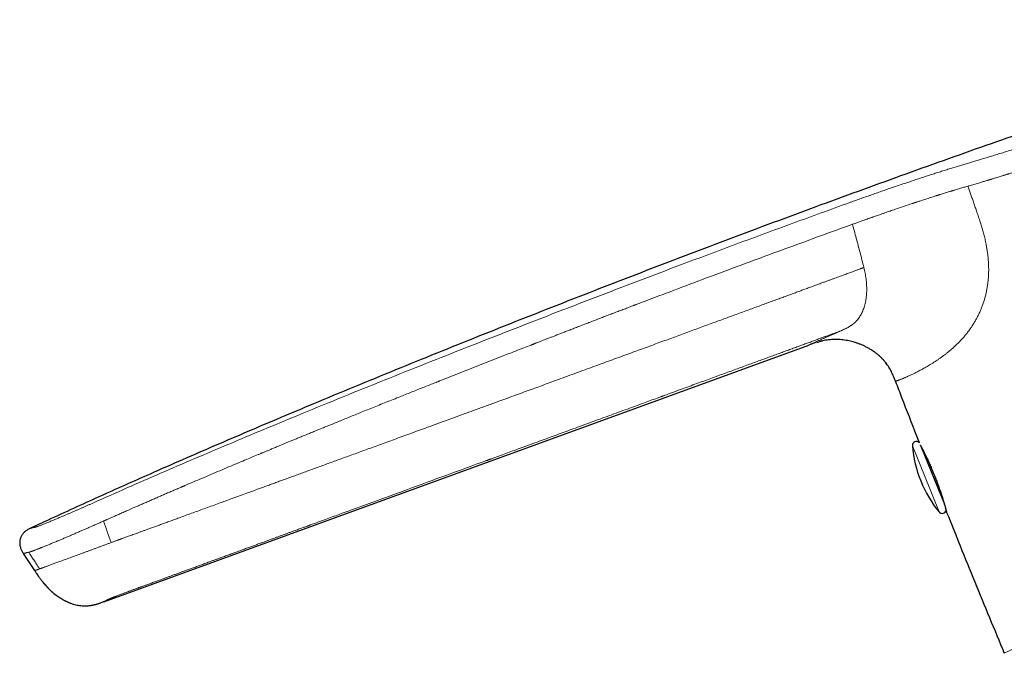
# Model space of a CAD drawing. Header units: millimetres. Extents: x 8 to 763, y 12 to 745.
# Tile 1 of 45: x 110 to 185, y 521 to 569. Entities that reach past the tile are written whole.
import ezdxf

# ---------------------------------------------------------------- set-up
doc = ezdxf.new("R2010")
doc.units = ezdxf.units.MM

msp = doc.modelspace()

# ---------------------------------------------------------------- linework, layer by layer
at = {"color": 7, "linetype": 'Continuous', "lineweight": 30}
for p, q in [((116.696, 524.909), (170, 544.31)), ((170.638, 544.527), (170.641, 544.527)), ((171.029, 544.627), (171.034, 544.628)), ((175.573, 543.263), (175.582, 543.255)), ((175.847, 542.943), (175.868, 542.914)), ((178.482, 536.667), (180.251, 532.288)), ((180.417, 531.696), (180.427, 531.666)), ((180.427, 531.666), (180.427, 531.666)), ((111.156, 530.461), (111.132, 530.45)), ((111.159, 530.462), (111.156, 530.461)), ((111.474, 527.26), (110.625, 528.559)), ((111.474, 527.26), (111.592, 527.08)), ((111.841, 527.394), (111.838, 527.393)), ((112.918, 525.543), (113.024, 525.46)), ((112.922, 525.54), (112.922, 525.54))]:
    msp.add_line(p, q, dxfattribs=at)
at = {"color": 8, "linetype": 'Continuous', "lineweight": 0}
for p, q in [((177.838, 536.696), (179.859, 531.694)), ((184.786, 521.012), (205.737, 531.23)), ((116.698, 524.91), (116.699, 524.91))]:
    msp.add_line(p, q, dxfattribs=at)
at = {"color": 7, "linetype": 'Continuous', "lineweight": 30}
for centre, radius, start, end in [((178.137, 536.72), 0.3, 44.72964, 184.55851), ((186.809, 537.411), 9, 184.55851, 219.44169), ((180.09, 531.884), 0.3, 219.44169, 348.66207), ((118.094, 520.724), 4.413, 108.38868, 111.3775)]:
    msp.add_arc(centre, radius, start, end, dxfattribs=at)
for points, knots in [([(211.728, 568.901), (210.849, 568.621), (208.887, 567.994), (205.845, 567.008), (202.599, 565.944), (199.356, 564.868), (196.132, 563.786), (192.928, 562.698), (189.746, 561.606), (186.567, 560.503), (183.374, 559.383), (180.167, 558.247), (176.948, 557.093), (173.733, 555.928), (170.522, 554.752), (167.314, 553.564), (164.109, 552.365), (160.909, 551.156), (157.716, 549.936), (154.529, 548.706), (151.345, 547.465), (148.164, 546.212), (145.006, 544.956), (141.871, 543.695), (138.759, 542.431), (135.652, 541.155), (132.756, 539.953), (130.072, 538.826), (127.597, 537.777), (125.126, 536.717), (122.659, 535.647), (120.372, 534.642), (118.263, 533.705), (116.333, 532.838), (114.406, 531.963), (112.68, 531.171), (111.598, 530.667), (111.156, 530.46)], [0, 0, 0, 0, 0.025681, 0.05736, 0.089058, 0.120781, 0.152535, 0.183755, 0.214993, 0.246229, 0.277437, 0.30923, 0.340965, 0.372687, 0.404431, 0.436192, 0.46796, 0.49973, 0.531434, 0.563146, 0.594868, 0.626599, 0.658339, 0.689517, 0.720697, 0.751876, 0.783055, 0.807999, 0.832948, 0.857902, 0.882866, 0.907842, 0.927475, 0.94712, 0.96677, 0.986403, 1, 1, 1, 1]), ([(170.641, 544.527), (170.636, 544.526), (170.56, 544.505), (170.415, 544.457), (170.207, 544.386), (170.069, 544.335), (170, 544.31)], [0, 0, 0, 0, 0.024428, 0.349623, 0.6748, 1, 1, 1, 1]), ([(170.638, 544.526), (170.646, 544.529), (170.714, 544.55), (170.844, 544.584), (170.969, 544.616), (171.032, 544.628), (171.034, 544.628)], [0, 0, 0, 0, 0.062917, 0.524971, 0.987075, 1, 1, 1, 1]), ([(175.634, 543.196), (175.609, 543.224), (175.54, 543.301), (175.418, 543.42), (175.269, 543.553), (175.114, 543.68), (174.953, 543.799), (174.773, 543.92), (174.574, 544.042), (174.354, 544.161), (174.129, 544.269), (173.906, 544.363), (173.688, 544.444), (173.475, 544.513), (173.259, 544.573), (173.041, 544.624), (172.822, 544.666), (172.603, 544.698), (172.384, 544.72), (172.164, 544.732), (171.943, 544.734), (171.72, 544.725), (171.497, 544.705), (171.275, 544.675), (171.056, 544.635), (170.912, 544.6), (170.84, 544.583)], [0, 0, 0, 0, 0.021199, 0.059435, 0.097681, 0.135944, 0.174222, 0.212502, 0.260332, 0.308152, 0.355975, 0.403801, 0.446655, 0.489507, 0.532359, 0.575214, 0.618075, 0.660172, 0.702261, 0.744338, 0.786409, 0.829248, 0.872095, 0.914947, 0.9578, 1, 1, 1, 1]), ([(175.573, 543.263), (175.576, 543.26), (175.627, 543.209), (175.719, 543.102), (175.814, 542.989), (175.861, 542.924), (175.867, 542.914)], [0, 0, 0, 0, 0.025898, 0.473876, 0.922947, 1, 1, 1, 1]), ([(176.558, 541.564), (176.534, 541.626), (176.487, 541.75), (176.413, 541.936), (176.334, 542.12), (176.248, 542.301), (176.155, 542.478), (176.052, 542.65), (175.946, 542.811), (175.87, 542.911), (175.834, 542.959)], [0, 0, 0, 0, 0.126711, 0.253413, 0.38012, 0.506825, 0.633494, 0.760175, 0.88687, 1, 1, 1, 1]), ([(176.56, 541.564), (176.714, 541.159), (177.237, 539.787), (177.834, 538.243), (178.28, 537.105), (178.349, 536.93)], [0, 0, 0, 0, 0.26189, 0.88666, 1, 1, 1, 1]), ([(178.46, 536.708), (178.467, 536.694), (178.483, 536.664), (178.51, 536.612), (178.54, 536.554), (178.571, 536.495), (178.6, 536.438), (178.628, 536.382), (178.655, 536.33), (178.681, 536.279), (178.706, 536.228), (178.732, 536.176), (178.763, 536.112), (178.801, 536.035), (178.847, 535.941), (178.899, 535.831), (178.96, 535.702), (179.029, 535.553), (179.1, 535.398), (179.172, 535.236), (179.245, 535.07), (179.318, 534.899), (179.391, 534.726), (179.463, 534.549), (179.535, 534.371), (179.605, 534.191), (179.673, 534.012), (179.739, 533.834), (179.803, 533.659), (179.864, 533.487), (179.922, 533.318), (179.978, 533.154), (180.03, 532.995), (180.08, 532.842), (180.127, 532.696), (180.167, 532.564), (180.203, 532.446), (180.235, 532.341), (180.264, 532.242), (180.291, 532.149), (180.316, 532.064), (180.337, 531.991), (180.354, 531.93), (180.369, 531.877), (180.382, 531.827), (180.393, 531.786), (180.402, 531.753), (180.409, 531.728), (180.414, 531.709), (180.417, 531.698), (180.417, 531.698), (180.417, 531.698)], [0, 0, 0, 0, 0.01743, 0.036908, 0.055157, 0.072179, 0.087976, 0.101616, 0.114191, 0.125701, 0.13661, 0.147578, 0.158612, 0.176051, 0.193596, 0.211255, 0.235531, 0.260045, 0.284715, 0.309384, 0.334061, 0.358756, 0.383481, 0.408252, 0.433089, 0.457971, 0.482798, 0.507582, 0.532334, 0.557062, 0.58177, 0.606459, 0.631134, 0.6558, 0.680462, 0.70521, 0.726055, 0.747117, 0.768397, 0.789895, 0.811609, 0.833531, 0.850716, 0.869141, 0.888799, 0.90968, 0.927261, 0.945616, 0.964741, 0.984638, 1, 1, 1, 1]), ([(180.427, 531.666), (180.766, 530.82), (181.468, 529.069), (182.546, 526.418), (183.659, 523.712), (184.41, 521.912), (184.786, 521.012)], [0, 0, 0, 0, 0.2374622, 0.4916503, 0.7458303, 1, 1, 1, 1]), ([(111.124, 530.446), (111.099, 530.435), (111.04, 530.407), (110.947, 530.359), (110.848, 530.298), (110.754, 530.23), (110.672, 530.156), (110.602, 530.08), (110.543, 530.003), (110.491, 529.922), (110.446, 529.836), (110.409, 529.746), (110.379, 529.654), (110.357, 529.559), (110.344, 529.463), (110.338, 529.367), (110.341, 529.27), (110.352, 529.173), (110.372, 529.072), (110.404, 528.967), (110.448, 528.859), (110.501, 528.756), (110.561, 528.656), (110.604, 528.591), (110.625, 528.559)], [0, 0, 0, 0, 0.035461, 0.086235, 0.137017, 0.187791, 0.238514, 0.280797, 0.323102, 0.365413, 0.407718, 0.450027, 0.492339, 0.534651, 0.576958, 0.619262, 0.661569, 0.703874, 0.746164, 0.796901, 0.847675, 0.898432, 0.949199, 1, 1, 1, 1]), ([(111.165, 530.464), (111.157, 530.461), (111.141, 530.454), (111.13, 530.449), (111.124, 530.447)], [0, 0, 0, 0, 0.499319, 1, 1, 1, 1]), ([(111.159, 530.463), (111.158, 530.462), (111.148, 530.458), (111.139, 530.454), (111.132, 530.45)], [0, 0, 0, 0, 0.091933, 1, 1, 1, 1]), ([(111.156, 530.461), (111.156, 530.461), (111.156, 530.462), (111.164, 530.463), (111.165, 530.464)], [0, 0, 0, 0, 0.851743, 1, 1, 1, 1]), ([(111.592, 527.08), (111.593, 527.079), (111.594, 527.078), (111.596, 527.074), (111.599, 527.07), (111.603, 527.065), (111.607, 527.06), (111.611, 527.054), (111.615, 527.048), (111.619, 527.043), (111.623, 527.037), (111.627, 527.031), (111.631, 527.026), (111.634, 527.022), (111.636, 527.018), (111.638, 527.015), (111.641, 527.01), (111.645, 527.004), (111.65, 526.997), (111.655, 526.989), (111.661, 526.979), (111.668, 526.969), (111.676, 526.956), (111.685, 526.943), (111.695, 526.928), (111.705, 526.912), (111.716, 526.895), (111.724, 526.884), (111.728, 526.878)], [0, 0, 0, 0, 0.090795, 0.171998, 0.243662, 0.305841, 0.358596, 0.395424, 0.425852, 0.450026, 0.464227, 0.475329, 0.48387, 0.487531, 0.49105, 0.49467, 0.498617, 0.508118, 0.520446, 0.535985, 0.562007, 0.594288, 0.632933, 0.687778, 0.751902, 0.825318, 0.908022, 1, 1, 1, 1]), ([(111.728, 526.878), (111.741, 526.86), (111.802, 526.769), (111.918, 526.608), (112.078, 526.4), (112.246, 526.197), (112.414, 526.012), (112.535, 525.887), (112.598, 525.829), (112.607, 525.821)], [0, 0, 0, 0, 0.048891, 0.239721, 0.430568, 0.621388, 0.812178, 0.975733, 1, 1, 1, 1]), ([(112.083, 526.396), (112.083, 526.396), (112.084, 526.395), (112.087, 526.391), (112.092, 526.387), (112.097, 526.382), (112.104, 526.376), (112.111, 526.368), (112.119, 526.36), (112.127, 526.351), (112.137, 526.34), (112.146, 526.33), (112.154, 526.321), (112.161, 526.313), (112.167, 526.305), (112.172, 526.299), (112.176, 526.294), (112.18, 526.29), (112.186, 526.283), (112.194, 526.274), (112.203, 526.264), (112.212, 526.253), (112.223, 526.242), (112.234, 526.229), (112.244, 526.218), (112.256, 526.206), (112.268, 526.193), (112.28, 526.18), (112.291, 526.168), (112.3, 526.158), (112.306, 526.151), (112.312, 526.143), (112.321, 526.133), (112.332, 526.121), (112.345, 526.106), (112.357, 526.092), (112.369, 526.078), (112.381, 526.063), (112.393, 526.049), (112.405, 526.034), (112.418, 526.019), (112.431, 526.004), (112.446, 525.987), (112.464, 525.966), (112.487, 525.941), (112.513, 525.915), (112.538, 525.889), (112.563, 525.864), (112.586, 525.841), (112.611, 525.817), (112.636, 525.793), (112.663, 525.767), (112.691, 525.741), (112.72, 525.715), (112.749, 525.688), (112.777, 525.663), (112.804, 525.64), (112.828, 525.619), (112.851, 525.599), (112.872, 525.582), (112.891, 525.566), (112.908, 525.551), (112.918, 525.544), (112.923, 525.54)], [0, 0, 0, 0, 0.049838, 0.095712, 0.137605, 0.175493, 0.209355, 0.239173, 0.264937, 0.286654, 0.304364, 0.318171, 0.32493, 0.330398, 0.334836, 0.336818, 0.338743, 0.340717, 0.34289, 0.348241, 0.35535, 0.364445, 0.37564, 0.389002, 0.404556, 0.419427, 0.431635, 0.441362, 0.448987, 0.452254, 0.455342, 0.458432, 0.461703, 0.469343, 0.479097, 0.49135, 0.505633, 0.52247, 0.541899, 0.563938, 0.588588, 0.615843, 0.643958, 0.679603, 0.71185, 0.740882, 0.766918, 0.784819, 0.801305, 0.816562, 0.830811, 0.84432, 0.857396, 0.870376, 0.883401, 0.895899, 0.90821, 0.920786, 0.934051, 0.948361, 0.963995, 0.981159, 1, 1, 1, 1]), ([(112.083, 526.396), (112.089, 526.388), (112.103, 526.371), (112.118, 526.353), (112.127, 526.343), (112.129, 526.341)], [0, 0, 0, 0, 0.470536, 0.912757, 1, 1, 1, 1]), ([(113.023, 525.459), (113.028, 525.456), (113.037, 525.449), (113.054, 525.436), (113.073, 525.421), (113.094, 525.405), (113.117, 525.388), (113.143, 525.369), (113.171, 525.348), (113.206, 525.324), (113.247, 525.295), (113.294, 525.263), (113.343, 525.231), (113.392, 525.199), (113.442, 525.167), (113.496, 525.134), (113.554, 525.1), (113.617, 525.064), (113.681, 525.029), (113.747, 524.994), (113.811, 524.962), (113.873, 524.932), (113.934, 524.904), (113.996, 524.876), (114.061, 524.849), (114.127, 524.823), (114.171, 524.806), (114.194, 524.798)], [0, 0, 0, 0, 0.032303, 0.06259, 0.091122, 0.118223, 0.144271, 0.169704, 0.194995, 0.220637, 0.256175, 0.293986, 0.332417, 0.37097, 0.409645, 0.448442, 0.495164, 0.542068, 0.589244, 0.637753, 0.688574, 0.733231, 0.780383, 0.830362, 0.883461, 0.939933, 1, 1, 1, 1]), ([(114.127, 524.823), (114.13, 524.822), (114.14, 524.818), (114.155, 524.812), (114.174, 524.805), (114.187, 524.8), (114.193, 524.798)], [0, 0, 0, 0, 0.095432, 0.347919, 0.649356, 1, 1, 1, 1]), ([(114.191, 524.799), (114.195, 524.798), (114.259, 524.772), (114.388, 524.732), (114.578, 524.68), (114.772, 524.64), (114.967, 524.612), (115.157, 524.598), (115.34, 524.597), (115.516, 524.606), (115.633, 524.621), (115.691, 524.628)], [0, 0, 0, 0, 0.007044, 0.13628, 0.265579, 0.394854, 0.524036, 0.653135, 0.768814, 0.884557, 1, 1, 1, 1]), ([(115.691, 524.628), (115.694, 524.628), (115.699, 524.629), (115.71, 524.631), (115.723, 524.633), (115.739, 524.636), (115.757, 524.639), (115.776, 524.642), (115.795, 524.646), (115.815, 524.65), (115.835, 524.654), (115.856, 524.658), (115.877, 524.662), (115.899, 524.667), (115.923, 524.672), (115.948, 524.678), (115.97, 524.683), (115.988, 524.687), (116.003, 524.69), (116.017, 524.694), (116.034, 524.698), (116.053, 524.702), (116.07, 524.707), (116.087, 524.711), (116.103, 524.715), (116.12, 524.719), (116.136, 524.724), (116.153, 524.728), (116.169, 524.732), (116.184, 524.736), (116.199, 524.74), (116.214, 524.745), (116.224, 524.748), (116.228, 524.749)], [0, 0, 0, 0, 0.067418, 0.129972, 0.187568, 0.240133, 0.287612, 0.329973, 0.367204, 0.39559, 0.420107, 0.440843, 0.457961, 0.471778, 0.482923, 0.49259, 0.501748, 0.510354, 0.51447, 0.518685, 0.528328, 0.540742, 0.556616, 0.576284, 0.599925, 0.627643, 0.664392, 0.706608, 0.754319, 0.807534, 0.866243, 0.930415, 1, 1, 1, 1]), ([(116.228, 524.75), (116.239, 524.753), (116.324, 524.777), (116.409, 524.806), (116.484, 524.833), (116.485, 524.833)], [0, 0, 0, 0, 0.125959, 0.981723, 1, 1, 1, 1])]:
    msp.add_open_spline(points, degree=3, knots=knots, dxfattribs=at)
at = {"color": 8, "linetype": 'Continuous', "lineweight": 0}
for points, knots in [([(182.806, 558.284), (182.941, 558.324), (183.211, 558.405), (183.621, 558.528), (184.036, 558.654), (184.456, 558.783), (184.88, 558.914), (185.299, 559.046), (185.713, 559.177), (186.122, 559.307), (186.533, 559.44), (186.947, 559.574), (187.371, 559.713), (187.806, 559.857), (188.25, 560.005), (188.697, 560.156), (189.145, 560.308), (189.594, 560.462), (190.035, 560.614), (190.468, 560.765), (190.893, 560.915), (191.318, 561.065), (191.743, 561.217), (192.026, 561.319), (192.168, 561.37)], [0, 0, 0, 0, 0.04697, 0.093907, 0.140819, 0.187711, 0.234579, 0.28142, 0.325559, 0.369672, 0.413758, 0.457816, 0.501845, 0.548509, 0.59514, 0.641735, 0.688296, 0.734821, 0.781312, 0.825113, 0.868883, 0.912622, 0.956327, 1, 1, 1, 1]), ([(182.137, 556.353), (182.253, 556.386), (182.484, 556.453), (182.836, 556.556), (183.161, 556.652), (183.377, 556.717), (183.484, 556.749), (183.51, 556.757), (183.536, 556.765), (183.562, 556.773), (183.588, 556.781), (183.614, 556.788), (183.637, 556.795), (183.667, 556.804), (183.71, 556.817), (183.771, 556.836), (183.848, 556.859), (183.94, 556.887), (184.05, 556.92), (184.175, 556.958), (184.314, 557), (184.467, 557.047), (184.594, 557.086), (184.691, 557.116), (184.751, 557.135), (184.813, 557.154), (184.877, 557.173), (184.942, 557.194), (185.002, 557.212), (185.052, 557.227), (185.15, 557.258), (185.418, 557.341), (185.864, 557.481), (186.406, 557.654), (186.837, 557.792), (187.087, 557.873), (187.178, 557.902), (187.203, 557.91), (187.228, 557.919), (187.253, 557.927), (187.278, 557.935), (187.303, 557.943), (187.35, 557.958), (187.425, 557.983), (187.533, 558.018), (187.658, 558.059), (187.799, 558.106), (187.957, 558.158), (188.132, 558.216), (188.321, 558.279), (188.527, 558.348), (188.747, 558.422), (188.983, 558.502), (189.225, 558.584), (189.471, 558.669), (189.71, 558.75), (189.88, 558.809), (189.977, 558.843), (190.008, 558.853), (190.039, 558.864), (190.07, 558.875), (190.102, 558.886), (190.25, 558.937), (190.512, 559.028), (190.883, 559.159), (191.243, 559.286), (191.593, 559.41), (191.931, 559.531), (192.258, 559.649), (192.574, 559.763), (192.78, 559.838), (192.882, 559.875)], [0, 0, 0, 0, 0.0355205, 0.071055, 0.1066056, 0.1328966, 0.1354793, 0.1380621, 0.1406451, 0.1432281, 0.1458113, 0.1483945, 0.1509779, 0.1524296, 0.1574043, 0.1634389, 0.1705338, 0.1798837, 0.1906038, 0.2026949, 0.2161576, 0.230993, 0.247202, 0.2528526, 0.258653, 0.2646031, 0.2707031, 0.276953, 0.2833528, 0.2878354, 0.2910815, 0.3114892, 0.3642221, 0.4169941, 0.4634656, 0.4839232, 0.4862198, 0.4885166, 0.4908133, 0.4931102, 0.4954072, 0.4977042, 0.5000013, 0.5084381, 0.5183683, 0.5297927, 0.5427119, 0.5571269, 0.5730386, 0.5904483, 0.6089642, 0.6289213, 0.6503209, 0.6731647, 0.6944634, 0.7168831, 0.7375411, 0.7403108, 0.7430954, 0.7458949, 0.7487093, 0.7515387, 0.754383, 0.7886219, 0.8218531, 0.854075, 0.8852861, 0.9154857, 0.9446725, 0.9728445, 1, 1, 1, 1]), ([(173.052, 555.064), (173.188, 555.113), (173.461, 555.211), (173.87, 555.358), (174.279, 555.503), (174.686, 555.648), (175.093, 555.79), (175.499, 555.932), (175.918, 556.076), (176.348, 556.223), (176.79, 556.373), (177.23, 556.522), (177.668, 556.668), (178.09, 556.808), (178.497, 556.942), (178.889, 557.07), (179.278, 557.197), (179.665, 557.321), (180.049, 557.443), (180.429, 557.564), (180.796, 557.678), (181.148, 557.787), (181.486, 557.89), (181.819, 557.991), (182.15, 558.09), (182.478, 558.187), (182.696, 558.252), (182.806, 558.284)], [0, 0, 0, 0, 0.040185, 0.080348, 0.120484, 0.160595, 0.200695, 0.240794, 0.28089, 0.324991, 0.369075, 0.413136, 0.457176, 0.501197, 0.541202, 0.581194, 0.62117, 0.661129, 0.70107, 0.740996, 0.780903, 0.817459, 0.853986, 0.890499, 0.927007, 0.96351, 1, 1, 1, 1]), ([(173.569, 553.531), (173.61, 553.546), (173.699, 553.578), (173.844, 553.63), (174.011, 553.69), (174.201, 553.757), (174.358, 553.813), (174.477, 553.855), (174.55, 553.881), (174.625, 553.908), (174.703, 553.935), (174.783, 553.963), (174.863, 553.991), (174.975, 554.03), (175.114, 554.079), (175.31, 554.148), (175.524, 554.222), (175.753, 554.301), (175.959, 554.373), (176.151, 554.439), (176.427, 554.534), (176.794, 554.659), (177.23, 554.807), (177.572, 554.923), (177.769, 554.989), (177.84, 555.012), (177.86, 555.019), (177.879, 555.025), (177.899, 555.032), (177.918, 555.038), (177.938, 555.045), (177.96, 555.052), (177.989, 555.062), (178.034, 555.077), (178.097, 555.098), (178.181, 555.125), (178.284, 555.159), (178.405, 555.199), (178.54, 555.243), (178.69, 555.291), (178.852, 555.344), (179.029, 555.401), (179.213, 555.459), (179.402, 555.52), (179.544, 555.565), (179.643, 555.596), (179.696, 555.613), (179.75, 555.63), (179.805, 555.647), (179.86, 555.664), (179.966, 555.697), (180.117, 555.744), (180.307, 555.803), (180.481, 555.857), (180.623, 555.9), (180.736, 555.934), (180.822, 555.961), (180.906, 555.986), (180.997, 556.014), (181.168, 556.065), (181.416, 556.139), (181.73, 556.233), (181.938, 556.294), (182.042, 556.325)], [0, 0, 0, 0, 0.013877, 0.030265, 0.049163, 0.070572, 0.094491, 0.102527, 0.110811, 0.119343, 0.128123, 0.137151, 0.146427, 0.15535, 0.174964, 0.193646, 0.221989, 0.247874, 0.271299, 0.292469, 0.313406, 0.365689, 0.417895, 0.463769, 0.483932, 0.486194, 0.488456, 0.490718, 0.49298, 0.495242, 0.497503, 0.499764, 0.502951, 0.507641, 0.515255, 0.525034, 0.53698, 0.551092, 0.56737, 0.584519, 0.603557, 0.624486, 0.647306, 0.668954, 0.692069, 0.698365, 0.704762, 0.711259, 0.717858, 0.724557, 0.731356, 0.756336, 0.779588, 0.801112, 0.820907, 0.832465, 0.843339, 0.85353, 0.864025, 0.877802, 0.91869, 0.959423, 1, 1, 1, 1]), ([(182.04, 556.324), (182.073, 556.23), (182.139, 556.038), (182.239, 555.744), (182.344, 555.44), (182.452, 555.123), (182.564, 554.792), (182.682, 554.445), (182.805, 554.082), (182.889, 553.834), (182.932, 553.707)], [0, 0, 0, 0, 0.108535, 0.220488, 0.336543, 0.457384, 0.583696, 0.716154, 0.855034, 1, 1, 1, 1]), ([(182.042, 556.325), (182.058, 556.329), (182.089, 556.339), (182.121, 556.348), (182.137, 556.353)], [0, 0, 0, 0, 0.4999871, 1, 1, 1, 1]), ([(116.23, 532.526), (117.073, 532.9), (118.764, 533.65), (121.316, 534.76), (123.884, 535.864), (126.47, 536.96), (129.072, 538.049), (131.845, 539.196), (134.789, 540.399), (137.906, 541.658), (141.037, 542.908), (144.2, 544.159), (147.392, 545.41), (150.612, 546.662), (153.84, 547.906), (157.073, 549.142), (159.939, 550.226), (162.434, 551.163), (164.557, 551.955), (166.681, 552.741), (168.805, 553.521), (170.928, 554.296), (172.344, 554.808), (173.052, 555.064)], [0, 0, 0, 0, 0.0453205, 0.0908741, 0.1366465, 0.182622, 0.228785, 0.2751193, 0.3299255, 0.3849211, 0.4400807, 0.4953784, 0.5517964, 0.6083026, 0.6648696, 0.7214702, 0.7780771, 0.8151316, 0.8521694, 0.8891828, 0.9261634, 0.963103, 1, 1, 1, 1]), ([(116.815, 531.066), (116.832, 531.073), (116.87, 531.09), (116.932, 531.117), (117.006, 531.15), (117.091, 531.188), (117.188, 531.231), (117.296, 531.279), (117.415, 531.331), (117.543, 531.388), (117.68, 531.449), (117.827, 531.514), (117.986, 531.584), (118.154, 531.658), (118.332, 531.736), (118.518, 531.818), (118.716, 531.905), (118.937, 532.002), (119.185, 532.111), (119.46, 532.231), (119.749, 532.358), (120.053, 532.49), (120.372, 532.629), (120.686, 532.765), (120.995, 532.899), (121.296, 533.029), (121.607, 533.164), (121.916, 533.297), (122.22, 533.428), (122.439, 533.522), (122.577, 533.581), (122.629, 533.604), (122.675, 533.623), (122.72, 533.642), (122.765, 533.662), (122.809, 533.681), (123.05, 533.784), (123.482, 533.969), (124.129, 534.245), (124.792, 534.527), (125.468, 534.813), (126.13, 535.092), (126.752, 535.354), (127.336, 535.599), (127.861, 535.819), (128.269, 535.989), (128.524, 536.096), (128.626, 536.138), (128.664, 536.154), (128.676, 536.159), (128.687, 536.164), (128.699, 536.169), (128.711, 536.173), (128.742, 536.187), (128.797, 536.209), (128.88, 536.244), (128.974, 536.283), (129.079, 536.327), (129.196, 536.375), (129.322, 536.428), (129.457, 536.484), (129.599, 536.543), (129.752, 536.606), (129.915, 536.673), (130.1, 536.75), (130.31, 536.837), (130.546, 536.935), (130.796, 537.038), (131.061, 537.147), (131.339, 537.262), (131.63, 537.382), (131.934, 537.506), (132.251, 537.636), (132.585, 537.773), (132.936, 537.917), (133.304, 538.067), (133.686, 538.223), (134.084, 538.385), (134.495, 538.553), (134.922, 538.726), (135.363, 538.905), (135.819, 539.09), (136.29, 539.28), (136.775, 539.476), (137.275, 539.677), (137.79, 539.884), (138.319, 540.096), (138.82, 540.297), (139.29, 540.484), (139.727, 540.659), (140.173, 540.837), (140.609, 541.01), (141.035, 541.18), (141.432, 541.337), (141.748, 541.463), (141.933, 541.536), (142.003, 541.563), (142.024, 541.572), (142.046, 541.581), (142.068, 541.589), (142.089, 541.598), (142.952, 541.939), (144.656, 542.612), (146.771, 543.441), (148.221, 544.007), (148.843, 544.25), (149.068, 544.337), (149.129, 544.361), (149.191, 544.386), (149.253, 544.41), (149.312, 544.432), (149.36, 544.451), (149.442, 544.483), (149.565, 544.531), (149.739, 544.599), (149.926, 544.671), (150.126, 544.749), (150.338, 544.831), (150.571, 544.921), (150.824, 545.02), (151.099, 545.126), (151.389, 545.238), (151.694, 545.356), (152.014, 545.48), (152.349, 545.609), (152.688, 545.74), (153.032, 545.872), (153.379, 546.005), (153.738, 546.144), (154.111, 546.286), (154.495, 546.434), (154.871, 546.578), (155.235, 546.717), (155.588, 546.852), (155.95, 546.99), (156.318, 547.131), (156.581, 547.231), (156.734, 547.289), (156.776, 547.305), (156.819, 547.321), (156.862, 547.338), (156.905, 547.354), (156.945, 547.369), (157.099, 547.428), (157.756, 547.678), (159.196, 548.224), (161.305, 549.019), (163.696, 549.913), (166.091, 550.802), (168.491, 551.686), (170.896, 552.564), (172.502, 553.145), (173.306, 553.436)], [0, 0, 0, 0, 0.000915, 0.002038, 0.003369, 0.004907, 0.006653, 0.008606, 0.010766, 0.013044, 0.015514, 0.018176, 0.02103, 0.024076, 0.027254, 0.030617, 0.034164, 0.037896, 0.042578, 0.047522, 0.052725, 0.058189, 0.063912, 0.069894, 0.075118, 0.080525, 0.086114, 0.091884, 0.097113, 0.102481, 0.103693, 0.104502, 0.10531, 0.106117, 0.106924, 0.107729, 0.108533, 0.119842, 0.130944, 0.143307, 0.155403, 0.167233, 0.178798, 0.188757, 0.198512, 0.206928, 0.210581, 0.212179, 0.212388, 0.212597, 0.212805, 0.213014, 0.213222, 0.21343, 0.214693, 0.216162, 0.217839, 0.219722, 0.221811, 0.224107, 0.226461, 0.228998, 0.231719, 0.234622, 0.237709, 0.241645, 0.245844, 0.250304, 0.255026, 0.260009, 0.265157, 0.270556, 0.276207, 0.282108, 0.288388, 0.294929, 0.30173, 0.308791, 0.316112, 0.323692, 0.33153, 0.339628, 0.347984, 0.356597, 0.365469, 0.374598, 0.383984, 0.393626, 0.401226, 0.408978, 0.416881, 0.424936, 0.43215, 0.439482, 0.446031, 0.448941, 0.449323, 0.449706, 0.450089, 0.450472, 0.450856, 0.45124, 0.496299, 0.541262, 0.563389, 0.57312, 0.574212, 0.575304, 0.576396, 0.577487, 0.578579, 0.579487, 0.580062, 0.582917, 0.585996, 0.589297, 0.592821, 0.596568, 0.600537, 0.605121, 0.60997, 0.615084, 0.620462, 0.626105, 0.632013, 0.638185, 0.644075, 0.650187, 0.656522, 0.663079, 0.669858, 0.676859, 0.682911, 0.689121, 0.695487, 0.70201, 0.708592, 0.709341, 0.710091, 0.710843, 0.711597, 0.712353, 0.713111, 0.713743, 0.720469, 0.747765, 0.78973, 0.831708, 0.873713, 0.915755, 0.957847, 1, 1, 1, 1]), ([(173.306, 553.436), (173.35, 553.452), (173.438, 553.483), (173.525, 553.515), (173.569, 553.531)], [0, 0, 0, 0, 0.499961, 1, 1, 1, 1]), ([(174.17, 550.169), (174.122, 550.358), (174.025, 550.734), (173.88, 551.292), (173.735, 551.842), (173.592, 552.381), (173.449, 552.912), (173.353, 553.262), (173.306, 553.436)], [0, 0, 0, 0, 0.1736912, 0.3445714, 0.5126414, 0.6779022, 0.8403547, 1, 1, 1, 1]), ([(182.932, 553.707), (182.968, 553.598), (183.042, 553.376), (183.145, 553.035), (183.242, 552.683), (183.331, 552.318), (183.405, 551.971), (183.464, 551.643), (183.511, 551.336), (183.55, 551.023), (183.579, 550.707), (183.597, 550.393), (183.605, 550.082), (183.602, 549.775), (183.587, 549.468), (183.562, 549.162), (183.525, 548.857), (183.476, 548.554), (183.416, 548.256), (183.344, 547.962), (183.261, 547.674), (183.168, 547.393), (183.066, 547.12), (182.954, 546.855), (182.835, 546.598), (182.708, 546.35), (182.575, 546.112), (182.437, 545.883), (182.294, 545.665), (182.137, 545.441), (181.967, 545.216), (181.785, 544.991), (181.6, 544.778), (181.415, 544.579), (181.223, 544.385), (181.025, 544.196), (180.822, 544.015), (180.623, 543.847), (180.428, 543.69), (180.24, 543.546), (180.059, 543.412), (179.886, 543.288), (179.718, 543.173), (179.61, 543.102), (179.557, 543.066)], [0, 0, 0, 0, 0.023516, 0.047735, 0.072617, 0.098126, 0.124225, 0.145114, 0.166316, 0.18782, 0.209608, 0.231652, 0.252745, 0.274039, 0.295524, 0.317175, 0.338973, 0.360899, 0.382943, 0.405091, 0.427327, 0.449631, 0.471983, 0.494368, 0.516775, 0.539188, 0.561589, 0.583956, 0.606277, 0.628539, 0.655152, 0.681618, 0.707911, 0.734007, 0.759875, 0.788539, 0.816845, 0.844754, 0.87222, 0.899206, 0.925208, 0.950679, 0.975605, 1, 1, 1, 1]), ([(174.17, 550.169), (174.17, 550.169), (174.17, 550.169), (174.17, 550.169), (174.17, 550.169), (174.17, 550.169), (174.167, 550.168), (174.162, 550.166), (174.153, 550.163), (174.139, 550.157), (174.118, 550.149), (174.09, 550.139), (174.053, 550.125), (174.005, 550.108), (173.947, 550.086), (173.879, 550.062), (173.803, 550.034), (173.713, 550.001), (173.61, 549.963), (173.492, 549.92), (173.363, 549.872), (173.223, 549.821), (173.073, 549.766), (172.912, 549.707), (172.741, 549.644), (172.56, 549.578), (172.371, 549.508), (172.175, 549.436), (171.972, 549.362), (171.759, 549.284), (171.537, 549.203), (171.305, 549.117), (171.047, 549.023), (170.764, 548.919), (170.453, 548.805), (170.128, 548.686), (169.802, 548.566), (169.477, 548.447), (169.153, 548.328), (168.819, 548.205), (168.473, 548.079), (168.118, 547.948), (167.751, 547.814), (167.375, 547.676), (166.979, 547.531), (166.564, 547.379), (166.13, 547.219), (165.684, 547.056), (165.227, 546.888), (164.758, 546.716), (164.288, 546.544), (163.817, 546.371), (163.345, 546.198), (162.864, 546.022), (162.373, 545.842), (161.873, 545.659), (161.363, 545.472), (160.844, 545.282), (160.316, 545.088), (159.778, 544.891), (159.234, 544.692), (158.684, 544.49), (158.127, 544.287), (157.561, 544.079), (156.982, 543.867), (156.388, 543.65), (155.781, 543.428), (155.162, 543.201), (154.533, 542.971), (153.896, 542.738), (153.251, 542.502), (152.598, 542.263), (151.934, 542.02), (151.303, 541.79), (150.707, 541.572), (150.148, 541.368), (149.58, 541.16), (149.003, 540.95), (148.421, 540.737), (147.833, 540.523), (147.24, 540.306), (146.638, 540.086), (145.954, 539.837), (145.195, 539.56), (144.368, 539.258), (143.552, 538.96), (142.747, 538.667), (141.954, 538.378), (141.23, 538.114), (140.571, 537.874), (139.977, 537.657), (139.393, 537.444), (138.818, 537.235), (138.252, 537.029), (137.696, 536.826), (137.151, 536.627), (136.615, 536.432), (136.09, 536.241), (135.576, 536.054), (135.071, 535.87), (134.587, 535.694), (134.122, 535.524), (133.677, 535.362), (133.241, 535.203), (132.814, 535.048), (132.389, 534.893), (131.966, 534.739), (131.546, 534.586), (131.136, 534.436), (130.737, 534.291), (130.348, 534.149), (129.976, 534.014), (129.621, 533.884), (129.281, 533.761), (128.949, 533.64), (128.625, 533.522), (128.256, 533.387), (127.845, 533.238), (127.393, 533.073), (126.95, 532.911), (126.516, 532.753), (126.089, 532.598), (125.637, 532.433), (125.16, 532.26), (124.659, 532.077), (124.168, 531.898), (123.686, 531.723), (123.215, 531.551), (122.754, 531.383), (122.336, 531.231), (121.959, 531.093), (121.624, 530.971), (121.297, 530.852), (120.981, 530.737), (120.674, 530.626), (120.379, 530.518), (120.106, 530.419), (119.853, 530.327), (119.622, 530.243), (119.401, 530.162), (119.192, 530.086), (118.996, 530.015), (118.813, 529.949), (118.644, 529.887), (118.488, 529.83), (118.349, 529.78), (118.226, 529.735), (118.119, 529.696), (118.024, 529.661), (117.94, 529.631), (117.872, 529.606), (117.817, 529.586), (117.775, 529.571), (117.743, 529.559), (117.72, 529.551), (117.705, 529.545), (117.695, 529.541), (117.69, 529.54), (117.688, 529.539)], [0, 0, 0, 0, 0, 0.000001, 0.000002, 0.000008, 0.000032, 0.000127, 0.000284, 0.000502, 0.000891, 0.001389, 0.001998, 0.002875, 0.00391, 0.005105, 0.006459, 0.007972, 0.009855, 0.011938, 0.014221, 0.016703, 0.019385, 0.022213, 0.025234, 0.028448, 0.031854, 0.035269, 0.038858, 0.04262, 0.046556, 0.050665, 0.054948, 0.060217, 0.065725, 0.071474, 0.07746, 0.083006, 0.088741, 0.094665, 0.100775, 0.107072, 0.113554, 0.120221, 0.12707, 0.134559, 0.142251, 0.150146, 0.158239, 0.166531, 0.175019, 0.183201, 0.191554, 0.200076, 0.208767, 0.217624, 0.226645, 0.235831, 0.245182, 0.254701, 0.264389, 0.274071, 0.283922, 0.293944, 0.30414, 0.314705, 0.325458, 0.336404, 0.347547, 0.358893, 0.370237, 0.381788, 0.393551, 0.405534, 0.415282, 0.42518, 0.435231, 0.44544, 0.455811, 0.466155, 0.476657, 0.487318, 0.498135, 0.512959, 0.527611, 0.542071, 0.556323, 0.570354, 0.584151, 0.594819, 0.605331, 0.615681, 0.625864, 0.635878, 0.645717, 0.655378, 0.664859, 0.674156, 0.683268, 0.692193, 0.700929, 0.708991, 0.716883, 0.724605, 0.732155, 0.739535, 0.747175, 0.754622, 0.761879, 0.768949, 0.775834, 0.782539, 0.788699, 0.794707, 0.800578, 0.806324, 0.811959, 0.820158, 0.828163, 0.835999, 0.843683, 0.851232, 0.858656, 0.867699, 0.876572, 0.885278, 0.893813, 0.902169, 0.910335, 0.918294, 0.924391, 0.930338, 0.936125, 0.941739, 0.947169, 0.952402, 0.957425, 0.961713, 0.965815, 0.969723, 0.973428, 0.976922, 0.98014, 0.983138, 0.985908, 0.988444, 0.990541, 0.992436, 0.994125, 0.995605, 0.996875, 0.99777, 0.998516, 0.999113, 0.999462, 0.999726, 0.999906, 1, 1, 1, 1]), ([(172.386, 545.369), (172.404, 545.377), (172.442, 545.393), (172.507, 545.421), (172.576, 545.452), (172.646, 545.483), (172.714, 545.515), (172.784, 545.548), (172.859, 545.585), (172.941, 545.627), (173.024, 545.674), (173.111, 545.725), (173.175, 545.766), (173.219, 545.796), (173.244, 545.814), (173.269, 545.832), (173.294, 545.849), (173.317, 545.867), (173.341, 545.885), (173.393, 545.927), (173.471, 545.994), (173.572, 546.092), (173.665, 546.196), (173.752, 546.304), (173.836, 546.421), (173.914, 546.547), (173.969, 546.647), (174.003, 546.714), (174.018, 546.744), (174.033, 546.776), (174.048, 546.807), (174.062, 546.838), (174.076, 546.87), (174.109, 546.948), (174.158, 547.075), (174.216, 547.258), (174.265, 547.446), (174.305, 547.64), (174.337, 547.839), (174.36, 548.042), (174.376, 548.248), (174.383, 548.457), (174.382, 548.669), (174.373, 548.883), (174.357, 549.098), (174.334, 549.313), (174.304, 549.529), (174.266, 549.744), (174.223, 549.957), (174.188, 550.099), (174.17, 550.169)], [0, 0, 0, 0, 0.018374, 0.037286, 0.056792, 0.074419, 0.089504, 0.106215, 0.124558, 0.141566, 0.163491, 0.184634, 0.204998, 0.21168, 0.218274, 0.22478, 0.231198, 0.237529, 0.243773, 0.249929, 0.280126, 0.309749, 0.338808, 0.367309, 0.395258, 0.42537, 0.454823, 0.461346, 0.467835, 0.474291, 0.480713, 0.487103, 0.49346, 0.499783, 0.533759, 0.567269, 0.600322, 0.63293, 0.66511, 0.696886, 0.728289, 0.759349, 0.790097, 0.820574, 0.85083, 0.880906, 0.910828, 0.940633, 0.970348, 1, 1, 1, 1]), ([(119.237, 525.931), (119.237, 525.932), (119.238, 525.932), (119.24, 525.933), (119.248, 525.935), (119.265, 525.942), (119.293, 525.952), (119.332, 525.966), (119.382, 525.984), (119.442, 526.006), (119.513, 526.032), (119.595, 526.062), (119.688, 526.096), (119.791, 526.134), (119.905, 526.175), (120.029, 526.221), (120.164, 526.27), (120.31, 526.324), (120.467, 526.381), (120.635, 526.442), (120.813, 526.507), (121.003, 526.577), (121.203, 526.65), (121.414, 526.727), (121.634, 526.807), (121.864, 526.891), (122.103, 526.979), (122.352, 527.07), (122.613, 527.165), (122.887, 527.265), (123.173, 527.37), (123.47, 527.478), (123.778, 527.591), (124.097, 527.707), (124.427, 527.828), (124.688, 527.924), (124.878, 527.993), (124.992, 528.035), (125.106, 528.076), (125.218, 528.117), (125.329, 528.158), (125.44, 528.198), (125.55, 528.238), (125.735, 528.306), (125.992, 528.4), (126.34, 528.527), (126.698, 528.658), (127.064, 528.792), (127.407, 528.917), (127.726, 529.034), (128.022, 529.142), (128.308, 529.247), (128.585, 529.348), (128.852, 529.445), (129.109, 529.539), (129.357, 529.63), (129.594, 529.717), (129.822, 529.8), (130.04, 529.88), (130.249, 529.956), (130.458, 530.032), (130.667, 530.109), (130.875, 530.185), (131.07, 530.256), (131.249, 530.322), (131.415, 530.382), (131.566, 530.438), (131.705, 530.488), (131.83, 530.534), (131.942, 530.575), (132.041, 530.611), (132.109, 530.636), (132.15, 530.651), (132.168, 530.658), (132.187, 530.664), (132.205, 530.671), (132.224, 530.678), (132.243, 530.685), (132.289, 530.702), (132.39, 530.739), (132.594, 530.813), (132.958, 530.946), (133.607, 531.184), (134.767, 531.608), (136.839, 532.365), (140.538, 533.718), (143.636, 534.851), (145.647, 535.586), (145.702, 535.606), (145.757, 535.626), (145.813, 535.647), (145.868, 535.667), (145.923, 535.687), (146.063, 535.738), (146.37, 535.85), (146.827, 536.018), (147.354, 536.21), (147.903, 536.411), (148.495, 536.628), (149.132, 536.861), (149.758, 537.089), (150.37, 537.314), (150.97, 537.533), (151.579, 537.756), (152.198, 537.982), (152.827, 538.212), (153.465, 538.446), (154.113, 538.683), (154.771, 538.923), (155.438, 539.167), (156.115, 539.415), (156.802, 539.666), (157.436, 539.898), (158.017, 540.111), (158.454, 540.27), (158.73, 540.372), (158.844, 540.413), (158.886, 540.429), (158.927, 540.444), (158.969, 540.459), (159.15, 540.525), (159.518, 540.66), (160.069, 540.861), (160.661, 541.078), (161.235, 541.288), (161.793, 541.492), (162.333, 541.69), (162.861, 541.883), (163.377, 542.072), (163.88, 542.256), (164.367, 542.434), (164.84, 542.607), (165.303, 542.776), (165.756, 542.942), (166.202, 543.105), (166.638, 543.265), (167.063, 543.421), (167.476, 543.572), (167.878, 543.719), (168.268, 543.861), (168.646, 544), (169.012, 544.134), (169.367, 544.264), (169.709, 544.389), (170.041, 544.51), (170.36, 544.627), (170.668, 544.74), (170.956, 544.845), (171.225, 544.944), (171.476, 545.036), (171.718, 545.124), (171.949, 545.209), (172.171, 545.29), (172.315, 545.343), (172.386, 545.369)], [0, 0, 0, 0, 0.000013, 0.000039, 0.000129, 0.000459, 0.000991, 0.001723, 0.002658, 0.003793, 0.00513, 0.006668, 0.008407, 0.010347, 0.012489, 0.014833, 0.017377, 0.020123, 0.02307, 0.026218, 0.02958, 0.033144, 0.036912, 0.040882, 0.045054, 0.04935, 0.053841, 0.058527, 0.06341, 0.068593, 0.07398, 0.07957, 0.085364, 0.091362, 0.097563, 0.103968, 0.106132, 0.108278, 0.110408, 0.112522, 0.114619, 0.1167, 0.118765, 0.120812, 0.127141, 0.133307, 0.140436, 0.147334, 0.154001, 0.159759, 0.165333, 0.170723, 0.17593, 0.180952, 0.185791, 0.190446, 0.194917, 0.199204, 0.203307, 0.207227, 0.210962, 0.215129, 0.21904, 0.222696, 0.226096, 0.229192, 0.232042, 0.234643, 0.236998, 0.239106, 0.240966, 0.242579, 0.242929, 0.243279, 0.243629, 0.243979, 0.244329, 0.244679, 0.245029, 0.246953, 0.25039, 0.256528, 0.267487, 0.287058, 0.322006, 0.384413, 0.495854, 0.496887, 0.497921, 0.498958, 0.499997, 0.501038, 0.502081, 0.503127, 0.508913, 0.519404, 0.528941, 0.53864, 0.550396, 0.562382, 0.574595, 0.585693, 0.596974, 0.608437, 0.620082, 0.631909, 0.643918, 0.65611, 0.668484, 0.68104, 0.693778, 0.706698, 0.719801, 0.729604, 0.739506, 0.744423, 0.745197, 0.745973, 0.746749, 0.747525, 0.74838, 0.756938, 0.768312, 0.779454, 0.790363, 0.800743, 0.810904, 0.820844, 0.830566, 0.840067, 0.849185, 0.858091, 0.866785, 0.875268, 0.883705, 0.891921, 0.899917, 0.907693, 0.915247, 0.922581, 0.929695, 0.936588, 0.94326, 0.949712, 0.955943, 0.961953, 0.967743, 0.973312, 0.978224, 0.98295, 0.98749, 0.991846, 0.996015, 1, 1, 1, 1]), ([(170, 544.31), (170.001, 544.311), (170.003, 544.312), (170.021, 544.319), (170.048, 544.332), (170.087, 544.349), (170.137, 544.372), (170.198, 544.398), (170.267, 544.429), (170.345, 544.464), (170.432, 544.503), (170.53, 544.547), (170.633, 544.593), (170.741, 544.641), (170.851, 544.69), (170.968, 544.742), (171.077, 544.79), (171.174, 544.834), (171.259, 544.871), (171.345, 544.91), (171.433, 544.949), (171.529, 544.991), (171.635, 545.038), (171.752, 545.09), (171.872, 545.143), (171.975, 545.188), (172.059, 545.225), (172.125, 545.254), (172.192, 545.284), (172.259, 545.313), (172.323, 545.341), (172.365, 545.36), (172.386, 545.369)], [0, 0, 0, 0, 0.047864, 0.095682, 0.143477, 0.191271, 0.239085, 0.286941, 0.332121, 0.377376, 0.422724, 0.468184, 0.513773, 0.554197, 0.594441, 0.634517, 0.674438, 0.699457, 0.724423, 0.749338, 0.773929, 0.797499, 0.826941, 0.856365, 0.885777, 0.91407, 0.928742, 0.943347, 0.958775, 0.97345, 0.987191, 1, 1, 1, 1]), ([(179.557, 543.066), (179.494, 543.026), (179.37, 542.945), (179.193, 542.835), (179.023, 542.733), (178.863, 542.639), (178.711, 542.552), (178.566, 542.473), (178.426, 542.397), (178.288, 542.325), (178.155, 542.257), (178.03, 542.194), (177.913, 542.137), (177.803, 542.085), (177.7, 542.037), (177.603, 541.992), (177.513, 541.952), (177.429, 541.914), (177.342, 541.876), (177.255, 541.839), (177.168, 541.802), (177.09, 541.769), (177.019, 541.74), (176.955, 541.714), (176.897, 541.691), (176.844, 541.671), (176.792, 541.651), (176.742, 541.632), (176.694, 541.615), (176.653, 541.599), (176.619, 541.587), (176.592, 541.576), (176.572, 541.569), (176.56, 541.564), (176.559, 541.564), (176.558, 541.564)], [0, 0, 0, 0, 0.034087, 0.067297, 0.099658, 0.131196, 0.161933, 0.191891, 0.22109, 0.25236, 0.282775, 0.312369, 0.341173, 0.369217, 0.396533, 0.423155, 0.449114, 0.474442, 0.49917, 0.530697, 0.561323, 0.591119, 0.619349, 0.646928, 0.673922, 0.700396, 0.726416, 0.759911, 0.792888, 0.825495, 0.860186, 0.894802, 0.929521, 0.964527, 1, 1, 1, 1]), ([(178.427, 536.772), (178.43, 536.767), (178.441, 536.746), (178.466, 536.699), (178.501, 536.631), (178.542, 536.554), (178.586, 536.467), (178.635, 536.371), (178.688, 536.267), (178.745, 536.153), (178.805, 536.031), (178.867, 535.903), (178.931, 535.767), (178.998, 535.625), (179.066, 535.477), (179.136, 535.323), (179.206, 535.164), (179.276, 535.002), (179.347, 534.836), (179.417, 534.667), (179.486, 534.497), (179.554, 534.326), (179.621, 534.155), (179.686, 533.983), (179.749, 533.812), (179.81, 533.643), (179.869, 533.477), (179.925, 533.315), (179.979, 533.156), (180.03, 533.002), (180.078, 532.854), (180.123, 532.713), (180.165, 532.577), (180.204, 532.449), (180.24, 532.328), (180.273, 532.216), (180.303, 532.114), (180.329, 532.021), (180.352, 531.939), (180.372, 531.866), (180.39, 531.803), (180.404, 531.752), (180.414, 531.713), (180.422, 531.685), (180.426, 531.668), (180.427, 531.667), (180.427, 531.666)], [0, 0, 0, 0, 0.008148, 0.031148, 0.054548, 0.077715, 0.100746, 0.123745, 0.146813, 0.17005, 0.193363, 0.216476, 0.239492, 0.262515, 0.285649, 0.308994, 0.332005, 0.35505, 0.378232, 0.401447, 0.424533, 0.447592, 0.470568, 0.493647, 0.516929, 0.540086, 0.563138, 0.586186, 0.609467, 0.632549, 0.655529, 0.678505, 0.701578, 0.724845, 0.748168, 0.771278, 0.79427, 0.817241, 0.840287, 0.863506, 0.886782, 0.909865, 0.932849, 0.955832, 0.978911, 1, 1, 1, 1]), ([(111.537, 530.551), (111.546, 530.553), (111.565, 530.557), (111.598, 530.566), (111.641, 530.579), (111.695, 530.597), (111.762, 530.621), (111.841, 530.651), (111.933, 530.686), (112.035, 530.726), (112.147, 530.771), (112.269, 530.82), (112.398, 530.873), (112.535, 530.93), (112.679, 530.99), (112.829, 531.052), (112.984, 531.117), (113.152, 531.187), (113.333, 531.264), (113.528, 531.346), (113.729, 531.432), (113.935, 531.52), (114.146, 531.61), (114.363, 531.703), (114.575, 531.795), (114.782, 531.885), (114.983, 531.973), (115.187, 532.063), (115.393, 532.154), (115.601, 532.246), (115.81, 532.339), (116.019, 532.432), (116.16, 532.494), (116.23, 532.526)], [0, 0, 0, 0, 0.031085, 0.062141, 0.093171, 0.124197, 0.155258, 0.186362, 0.217468, 0.248572, 0.279695, 0.310843, 0.342005, 0.373172, 0.40436, 0.435582, 0.466838, 0.49812, 0.533893, 0.569683, 0.605486, 0.641296, 0.677097, 0.712882, 0.74867, 0.780005, 0.811363, 0.842743, 0.874136, 0.905543, 0.93699, 0.968482, 1, 1, 1, 1]), ([(111.018, 528.65), (111.034, 528.654), (111.051, 528.658), (111.075, 528.664), (111.082, 528.666), (111.089, 528.668), (111.096, 528.669), (111.103, 528.671), (111.111, 528.673), (111.122, 528.676), (111.137, 528.681), (111.159, 528.688), (111.187, 528.696), (111.221, 528.708), (111.255, 528.72), (111.285, 528.73), (111.307, 528.738), (111.328, 528.746), (111.35, 528.754), (111.373, 528.762), (111.397, 528.771), (111.441, 528.788), (111.51, 528.814), (111.606, 528.851), (111.676, 528.878), (111.716, 528.894), (111.727, 528.898), (111.738, 528.903), (111.749, 528.907), (111.76, 528.912), (111.771, 528.916), (111.794, 528.925), (111.832, 528.94), (111.89, 528.963), (111.959, 528.991), (112.04, 529.023), (112.135, 529.061), (112.238, 529.103), (112.347, 529.147), (112.462, 529.194), (112.588, 529.245), (112.721, 529.3), (112.859, 529.357), (112.995, 529.413), (113.095, 529.455), (113.152, 529.479), (113.171, 529.486), (113.189, 529.494), (113.208, 529.502), (113.227, 529.51), (113.32, 529.549), (113.493, 529.621), (113.75, 529.73), (114.015, 529.843), (114.289, 529.96), (114.569, 530.081), (114.843, 530.199), (115.108, 530.314), (115.362, 530.425), (115.62, 530.538), (115.88, 530.653), (116.142, 530.768), (116.405, 530.884), (116.581, 530.962), (116.669, 531.001)], [0, 0, 0, 0, 0.042291, 0.047011, 0.051726, 0.056436, 0.061141, 0.06584, 0.070535, 0.075224, 0.085135, 0.096846, 0.110358, 0.125674, 0.142797, 0.151834, 0.159291, 0.166746, 0.174198, 0.181647, 0.189092, 0.196534, 0.222554, 0.248546, 0.271404, 0.27397, 0.276535, 0.2791, 0.281666, 0.284231, 0.286797, 0.289362, 0.299692, 0.312125, 0.326661, 0.343303, 0.362053, 0.38291, 0.402057, 0.422689, 0.444799, 0.468379, 0.490335, 0.513416, 0.534654, 0.5375, 0.54036, 0.543236, 0.546126, 0.549031, 0.551951, 0.589509, 0.627019, 0.664504, 0.701973, 0.739408, 0.776789, 0.808777, 0.840716, 0.872603, 0.904445, 0.936283, 0.968141, 1, 1, 1, 1]), ([(116.669, 531.001), (116.693, 531.012), (116.742, 531.033), (116.791, 531.055), (116.815, 531.066)], [0, 0, 0, 0, 0.50007, 1, 1, 1, 1]), ([(117.259, 529.381), (117.16, 529.651), (116.964, 530.191), (116.767, 530.731), (116.669, 531.001)], [0, 0, 0, 0, 0.5, 1, 1, 1, 1]), ([(111.165, 530.464), (111.169, 530.465), (111.179, 530.467), (111.208, 530.474), (111.249, 530.484), (111.303, 530.496), (111.369, 530.512), (111.449, 530.531), (111.508, 530.544), (111.537, 530.551)], [0, 0, 0, 0, 0.120875, 0.267232, 0.41362, 0.560063, 0.706569, 0.853135, 1, 1, 1, 1]), ([(111.841, 527.394), (111.849, 527.397), (111.866, 527.403), (111.896, 527.413), (111.932, 527.425), (111.976, 527.441), (112.029, 527.459), (112.091, 527.481), (112.163, 527.507), (112.245, 527.536), (112.337, 527.569), (112.438, 527.606), (112.549, 527.647), (112.669, 527.691), (112.797, 527.738), (112.932, 527.787), (113.074, 527.84), (113.221, 527.894), (113.375, 527.95), (113.536, 528.009), (113.704, 528.071), (113.879, 528.135), (114.06, 528.201), (114.247, 528.27), (114.438, 528.34), (114.633, 528.411), (114.832, 528.484), (115.036, 528.559), (115.246, 528.636), (115.461, 528.716), (115.681, 528.797), (115.905, 528.88), (116.131, 528.964), (116.358, 529.048), (116.584, 529.132), (116.809, 529.215), (117.034, 529.299), (117.184, 529.354), (117.259, 529.381)], [0, 0, 0, 0, 0.024932, 0.050218, 0.075842, 0.101799, 0.128064, 0.15414, 0.180482, 0.20708, 0.233915, 0.261461, 0.289212, 0.317164, 0.345307, 0.373628, 0.401602, 0.429714, 0.457944, 0.486269, 0.515185, 0.54416, 0.573179, 0.602227, 0.631297, 0.659863, 0.688426, 0.716963, 0.74546, 0.774418, 0.803295, 0.832072, 0.860737, 0.88929, 0.91721, 0.944976, 0.972573, 1, 1, 1, 1]), ([(117.688, 529.539), (117.617, 529.513), (117.474, 529.46), (117.33, 529.408), (117.259, 529.381)], [0, 0, 0, 0, 0.4980797, 1, 1, 1, 1]), ([(110.625, 528.559), (110.626, 528.559), (110.628, 528.56), (110.647, 528.564), (110.677, 528.571), (110.718, 528.58), (110.765, 528.592), (110.817, 528.604), (110.878, 528.619), (110.942, 528.633), (110.992, 528.645), (111.018, 528.65)], [0, 0, 0, 0, 0.1250576, 0.2501404, 0.3752191, 0.5002658, 0.6002632, 0.7002118, 0.8001297, 0.9000687, 1, 1, 1, 1]), ([(111.018, 528.651), (111.038, 528.62), (111.082, 528.553), (111.151, 528.448), (111.228, 528.331), (111.313, 528.202), (111.405, 528.061), (111.503, 527.91), (111.609, 527.748), (111.723, 527.575), (111.801, 527.456), (111.841, 527.394)], [0, 0, 0, 0, 0.07438, 0.158247, 0.251604, 0.35445, 0.466787, 0.586356, 0.715081, 0.852962, 1, 1, 1, 1]), ([(111.841, 527.394), (111.827, 527.389), (111.8, 527.379), (111.762, 527.365), (111.728, 527.353), (111.696, 527.341), (111.668, 527.331), (111.64, 527.321), (111.614, 527.311), (111.59, 527.302), (111.568, 527.294), (111.548, 527.287), (111.528, 527.28), (111.511, 527.273), (111.497, 527.268), (111.487, 527.265), (111.479, 527.262), (111.475, 527.26), (111.474, 527.26), (111.474, 527.26)], [0, 0, 0, 0, 0.057958, 0.114267, 0.168955, 0.222099, 0.273798, 0.324149, 0.381892, 0.438054, 0.492788, 0.546249, 0.614032, 0.680265, 0.745284, 0.809427, 0.873035, 0.936446, 1, 1, 1, 1]), ([(117.012, 525.076), (117.016, 525.078), (117.024, 525.082), (117.038, 525.089), (117.055, 525.096), (117.075, 525.105), (117.098, 525.115), (117.124, 525.127), (117.155, 525.14), (117.19, 525.154), (117.229, 525.17), (117.271, 525.187), (117.321, 525.207), (117.38, 525.23), (117.449, 525.258), (117.522, 525.287), (117.599, 525.316), (117.678, 525.347), (117.76, 525.379), (117.849, 525.413), (117.945, 525.45), (118.047, 525.489), (118.153, 525.529), (118.263, 525.57), (118.377, 525.613), (118.484, 525.653), (118.582, 525.69), (118.672, 525.723), (118.762, 525.757), (118.853, 525.79), (118.946, 525.825), (119.04, 525.859), (119.138, 525.895), (119.203, 525.919), (119.237, 525.931)], [0, 0, 0, 0, 0.027877, 0.053105, 0.079045, 0.103905, 0.128927, 0.154144, 0.182153, 0.210094, 0.23801, 0.265944, 0.29394, 0.330709, 0.367364, 0.404003, 0.439518, 0.473805, 0.508088, 0.542447, 0.580362, 0.618125, 0.655841, 0.693617, 0.731557, 0.769765, 0.79849, 0.826915, 0.855081, 0.883033, 0.911834, 0.940844, 0.968857, 1, 1, 1, 1]), ([(116.702, 524.912), (116.702, 524.912), (116.703, 524.913), (116.713, 524.918), (116.729, 524.926), (116.746, 524.935), (116.76, 524.943), (116.776, 524.951), (116.792, 524.96), (116.809, 524.968), (116.824, 524.977), (116.838, 524.984), (116.853, 524.992), (116.869, 525), (116.885, 525.009), (116.901, 525.017), (116.916, 525.025), (116.932, 525.034), (116.944, 525.04), (116.953, 525.045), (116.959, 525.048), (116.965, 525.051), (116.97, 525.054), (116.977, 525.057), (116.984, 525.061), (116.993, 525.066), (117, 525.07), (117.006, 525.073), (117.01, 525.075), (117.012, 525.076)], [0, 0, 0, 0, 0.010511, 0.135907, 0.261376, 0.320557, 0.379762, 0.438993, 0.497279, 0.551921, 0.590791, 0.629529, 0.668136, 0.706611, 0.744956, 0.780505, 0.815068, 0.845679, 0.877034, 0.887488, 0.899751, 0.911418, 0.922487, 0.932959, 0.950175, 0.965486, 0.978894, 0.990399, 1, 1, 1, 1])]:
    msp.add_open_spline(points, degree=3, knots=knots, dxfattribs=at)

doc.saveas('drawing.dxf')
